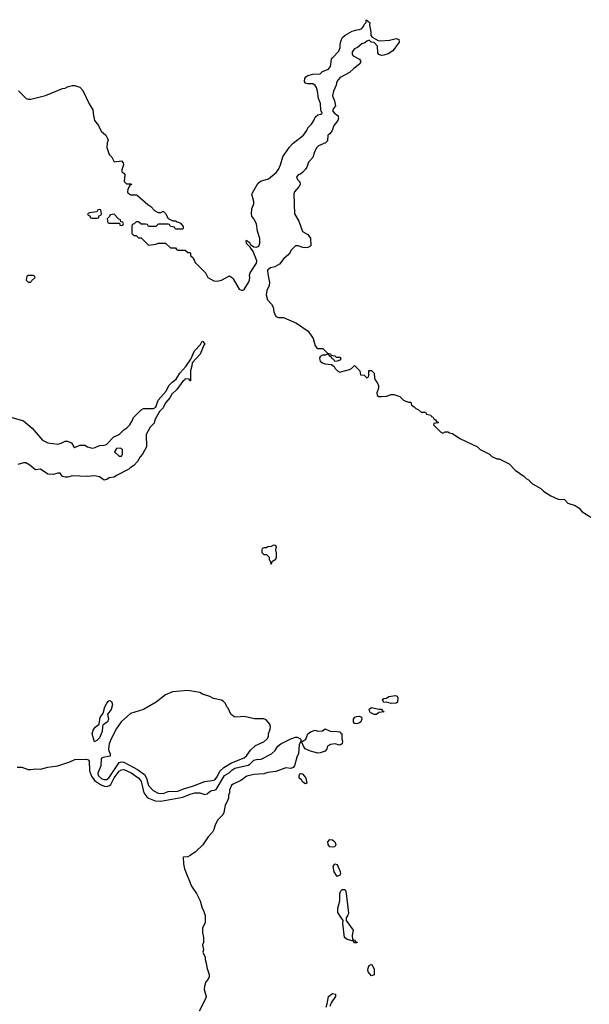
# Model space of a CAD drawing. Header units: inches. Extents: x 2735672 to 2903319, y 894031 to 1029782.
# Tile 36 of 167: x 2777380 to 2782025, y 992766 to 1000793. Entities that reach past the tile are written whole.
import ezdxf

# ---------------------------------------------------------------- set-up
doc = ezdxf.new("R2010")
doc.units = ezdxf.units.IN
doc.header["$MEASUREMENT"] = 0
for name, color, linetype in [('C7070', 7, 'Continuous'), ('C7080', 7, 'Continuous'), ('C7979', 7, 'Continuous'), ('C7989', 7, 'Continuous')]:
    doc.layers.add(name, color=color, linetype=linetype)

msp = doc.modelspace()

# ---------------------------------------------------------------- linework, layer by layer
at = {"layer": 'C7070', "color": 4, "elevation": 8}
for points in [[(2779792, 1000000), (2779810, 1000018), (2779836.4, 1000023.6), (2779846, 1000030), (2779836.4, 1000056.4), (2779833.2, 1000110), (2779817.2, 1000150), (2779809.4, 1000210), (2779800.1, 1000240.1), (2779790, 1000256), (2779770, 1000269.3), (2779730, 1000269), (2779710, 1000275.3), (2779701.2, 1000290), (2779706, 1000314), (2779713.6, 1000326.4), (2779730, 1000338), (2779770, 1000347.3), (2779829, 1000351), (2779850, 1000370.8), (2779898, 1000390), (2779915.3, 1000410), (2779924, 1000470), (2779930, 1000482), (2779983.1, 1000536.9), (2779993.6, 1000566.4), (2779994, 1000590), (2780000, 1000614)], [(2780000, 1000324.3), (2779990, 1000319), (2779966.8, 1000290), (2779959.8, 1000260.2), (2779938.8, 1000210), (2779931.1, 1000171.1), (2779946, 1000130), (2779954, 1000090), (2779938, 1000070), (2779931, 1000050), (2779946, 1000030), (2779976, 1000010), (2779978.3, 1000000)], [(2777370, 1000212), (2777434, 1000150), (2777450, 1000144.7), (2777470, 1000146), (2777590, 1000176), (2777729.4, 1000230.6), (2777750, 1000234.8), (2777770, 1000246), (2777810, 1000256), (2777830, 1000256), (2777870, 1000242.8), (2777895.9, 1000215.9), (2777947.1, 1000107.1), (2777977.3, 1000057.3), (2777981, 1000010), (2777983.6, 1000000)]]:
    msp.add_lwpolyline(points, dxfattribs=at)
at = {"layer": 'C7080', "color": 4, "elevation": 8}
msp.add_lwpolyline([(2780000, 1000614), (2780004, 1000630), (2780012.9, 1000647.1), (2780032.9, 1000667.1), (2780090, 1000698), (2780130, 1000711.3), (2780150, 1000712), (2780170, 1000722), (2780183.1, 1000736.9), (2780190, 1000754), (2780206, 1000770), (2780206, 1000790), (2780212.7, 1000792.7), (2780218, 1000778), (2780234, 1000770), (2780232, 1000750), (2780244.7, 1000690), (2780244.7, 1000664.7), (2780254, 1000650), (2780303.6, 1000623.6), (2780321, 1000621), (2780395.5, 1000624.5), (2780450, 1000638), (2780472, 1000630), (2780474, 1000610), (2780422, 1000538), (2780385.8, 1000514.2), (2780350, 1000502.7), (2780330, 1000501.2), (2780309.1, 1000509.1), (2780301.2, 1000521.2), (2780297.2, 1000577.2), (2780270, 1000608), (2780246, 1000610), (2780230, 1000626), (2780210, 1000618), (2780195.3, 1000604.7), (2780170, 1000595.3), (2780133.7, 1000566.3), (2780110, 1000555.3), (2780091.3, 1000530), (2780091.3, 1000510), (2780098, 1000498), (2780150.5, 1000470.5), (2780158.5, 1000458.5), (2780162.8, 1000450), (2780151, 1000430), (2780104.4, 1000395.6), (2780070, 1000361.2), (2780000, 1000324.3)], dxfattribs=at)
at = {"layer": 'C7979', "color": 4}
for points, elevation in [([(2777983.6, 1000000), (2777991.3, 999970), (2778022, 999930), (2778044.5, 999884.5), (2778082, 999850), (2778099.6, 999819.6), (2778102, 999810), (2778092, 999790), (2778091.3, 999750), (2778110, 999694), (2778131.6, 999671.6), (2778150, 999634), (2778210, 999642), (2778224.7, 999624.7), (2778226, 999610), (2778212, 999570), (2778212.7, 999552.7), (2778230, 999542), (2778238, 999530), (2778232.7, 999472.7), (2778250, 999454), (2778290, 999454), (2778292, 999450), (2778278, 999442), (2778262, 999410), (2778258, 999390), (2778261, 999381), (2778285.4, 999365.4), (2778330, 999364.7), (2778339.8, 999359.8), (2778425.4, 999285.4), (2778450.7, 999270.7), (2778478, 999238), (2778510, 999222), (2778530, 999222), (2778550.9, 999230.9), (2778570, 999212), (2778591.6, 999171.6), (2778630, 999154), (2778650, 999154), (2778663.6, 999143.6), (2778679.6, 999139.6), (2778690, 999134), (2778712.7, 999107.3), (2778714, 999090), (2778710, 999086), (2778650, 999086), (2778642, 999102), (2778610, 999106), (2778602, 999122), (2778590, 999126), (2778510, 999126), (2778490, 999106), (2778430, 999106), (2778422, 999122), (2778410, 999126), (2778370, 999126), (2778350, 999146), (2778330, 999146), (2778312.7, 999127.3), (2778298, 999122), (2778294, 999110), (2778294, 999050), (2778310, 999034), (2778330, 999034), (2778350, 999014), (2778370, 999014), (2778430, 998954), (2778490, 998962), (2778510, 998972), (2778570, 998972), (2778610, 998934), (2778650, 998934), (2778658, 998918), (2778670, 998914), (2778730, 998914), (2778750, 998894), (2778770, 998894), (2778774, 998890), (2778774, 998870), (2778794, 998850), (2778810, 998814), (2778894, 998730), (2778914, 998690), (2778963.6, 998663.6), (2778990, 998662), (2779026, 998670), (2779090, 998704.7), (2779110, 998692), (2779119.8, 998679.8), (2779170, 998594.8), (2779194.6, 998585.4), (2779210, 998592), (2779245.2, 998650), (2779252.7, 998670), (2779256, 998690), (2779252.7, 998710), (2779259.3, 998730), (2779311.3, 998808.7), (2779313.8, 998826.2), (2779284.1, 998904.1), (2779259, 998939), (2779230, 998968), (2779226, 998990), (2779230, 998994), (2779242, 998982), (2779250, 998982), (2779261, 998961), (2779290, 998941), (2779310, 998938.8), (2779330, 998947.3), (2779339.6, 998970), (2779337.6, 999010), (2779319.5, 999070), (2779310, 999128), (2779290, 999168.7), (2779273.2, 999190), (2779269, 999210), (2779273.2, 999250), (2779288.9, 999291.1), (2779289, 999310), (2779274, 999370), (2779278, 999382), (2779323.2, 999456.8), (2779342.7, 999477.3), (2779410, 999496), (2779471.9, 999548.1), (2779490, 999571.3), (2779507, 999610), (2779524.8, 999675.2), (2779577.2, 999750), (2779610, 999786.8), (2779695.3, 999850), (2779722, 999890), (2779728.7, 999910), (2779759.3, 999940.7), (2779779, 999970), (2779790, 999998), (2779792, 1000000)], 8), ([(2779978.3, 1000000), (2779980.7, 999990), (2779974, 999970), (2779941, 999930), (2779926.8, 999890), (2779910, 999862), (2779892, 999850), (2779890, 999806), (2779874, 999790), (2779816.9, 999763.1), (2779802, 999750), (2779784, 999716), (2779770.5, 999670), (2779734, 999630), (2779720.5, 999590), (2779710, 999573.2), (2779690, 999549), (2779670, 999534), (2779650, 999528), (2779638, 999510), (2779644.7, 999490), (2779664.7, 999470), (2779666, 999450), (2779656, 999430), (2779621, 999390), (2779614.8, 999370), (2779621, 999210), (2779657.3, 999150), (2779686, 999066), (2779730, 999042), (2779750.9, 999010.9), (2779754, 998950), (2779730, 998935.3), (2779710, 998934), (2779690, 998935.3), (2779650, 998948), (2779630, 998948), (2779592, 998910), (2779585.4, 998894.6), (2779566.4, 998873.6), (2779533.7, 998846.3), (2779499.9, 998800.1), (2779461.1, 998778.9), (2779424.7, 998770), (2779400.7, 998750), (2779402.8, 998717.2), (2779417.3, 998650), (2779413.2, 998626.8), (2779394.4, 998585.6), (2779391, 998550), (2779401, 998510), (2779433.7, 998473.7), (2779446, 998450), (2779451.3, 998410), (2779470, 998372), (2779490, 998366), (2779530, 998364.7), (2779638.5, 998318.5), (2779732.8, 998252.8), (2779773.2, 998193.2), (2779790, 998134), (2779799.6, 998119.6), (2779810, 998112), (2779851.6, 998111.6), (2779890, 998074), (2779914, 998070), (2779918, 998058), (2779950, 998052), (2779962, 998042), (2779990, 998042), (2780000, 998032)], 8), ([(2777290, 997557.3), (2777410, 997522.8), (2777481.4, 997461.4), (2777565.5, 997365.5), (2777610, 997342), (2777690, 997333), (2777719.5, 997340.5), (2777750, 997356), (2777770, 997356), (2777803.6, 997343.6), (2777822, 997310), (2777830, 997304.7), (2777870, 997324.7), (2777910, 997324.7), (2777932, 997310), (2777970, 997300.7), (2777994.5, 997305.5), (2778030, 997322.8), (2778070, 997324.7), (2778089.1, 997330.9), (2778149, 997391), (2778190, 997412), (2778228, 997450), (2778253.6, 997466.4), (2778278, 997490), (2778298, 997522), (2778309.1, 997550.9), (2778370, 997612), (2778390, 997622), (2778470, 997622), (2778490, 997634), (2778508.7, 997690), (2778574.8, 997765.2), (2778595.3, 997810), (2778622.5, 997837.5), (2778657, 997863), (2778685.2, 997910), (2778735.1, 997964.9), (2778774.6, 998025.4), (2778806.3, 998093.7), (2778855.3, 998144.7), (2778868.9, 998171.1), (2778874, 998170), (2778890.7, 998150), (2778881, 998139), (2778852.7, 998067.3), (2778785.4, 997994.6), (2778784.7, 997970), (2778772, 997930), (2778772.7, 997847.3), (2778767.3, 997847.3), (2778762, 997862), (2778730, 997866), (2778724.7, 997855.3), (2778710, 997846), (2778661, 997779), (2778621.4, 997738.6), (2778604.7, 997710), (2778570, 997668), (2778550.9, 997629.1), (2778521, 997599), (2778481, 997530), (2778475.3, 997504.7), (2778444.7, 997470), (2778412, 997410), (2778414, 997310), (2778382, 997250), (2778362, 997230), (2778342, 997190), (2778310, 997158), (2778279.6, 997140.4), (2778270, 997128), (2778170, 997078), (2778150, 997062), (2778110, 997057.2), (2778090, 997044), (2778070, 997039), (2778030, 997065.2), (2777990, 997074), (2777929.5, 997069.5), (2777810, 997073.2), (2777770, 997062.7), (2777750, 997062.7), (2777728, 997070), (2777710, 997095.3), (2777690, 997095.3), (2777654.8, 997085.2), (2777610, 997086.6), (2777550, 997128.7), (2777510, 997124), (2777498, 997130), (2777461.5, 997161.5), (2777430, 997179), (2777410, 997181.2), (2777365.6, 997165.6)], 4), ([(2780000, 998028), (2779990, 998018), (2779970, 998008), (2779950, 998006), (2779942, 998022), (2779927.3, 998027.3), (2779922, 998042), (2779906, 998050), (2779902, 998062), (2779890, 998066), (2779870, 998058), (2779850, 998058), (2779830, 998048), (2779824.9, 998030), (2779831, 998010), (2779850, 997994.8), (2779867.7, 997987.7), (2779922, 997982), (2779944.7, 997964.7), (2779952, 997950), (2779972, 997930), (2779990, 997918), (2780000, 997921)], 8), ([(2777359.2, 994699.2), (2777398.3, 994698.3), (2777450, 994681.3), (2777470, 994679.5), (2777510, 994684.9), (2777550, 994682), (2777610, 994700.3), (2777690, 994710.3), (2777790, 994742), (2777830, 994762), (2777924, 994764), (2777938, 994758), (2777947.3, 994747.3), (2777948.4, 994670), (2777964.6, 994624.6), (2777990, 994590.3), (2778037.7, 994557.7), (2778070, 994543.1), (2778090, 994541.3), (2778111.2, 994548.8), (2778122.3, 994557.7), (2778150, 994612.4), (2778190, 994666.4), (2778210, 994678), (2778230, 994680.3), (2778290, 994653.1), (2778350.4, 994610), (2778370, 994581), (2778392.2, 994490), (2778416.7, 994456.7), (2778430, 994446.4), (2778486, 994426), (2778530, 994422), (2778710, 994455.2), (2778770, 994480.3), (2778808, 994490), (2778850.3, 994490.3), (2778890, 994477.3), (2778910, 994481), (2778930, 994501), (2778948, 994510), (2778969.3, 994510.7), (2778983.1, 994516.9), (2779050, 994630.4), (2779087.8, 994652.2), (2779110, 994674.9), (2779134, 994690), (2779243.8, 994716.2), (2779256.9, 994723.1), (2779290, 994754.9), (2779310, 994762.4), (2779350, 994765.5), (2779433.4, 994806.6), (2779464.1, 994835.9), (2779486, 994870), (2779509.2, 994890), (2779590, 994931), (2779630, 994944.7), (2779643.6, 994943.6), (2779671.1, 994931.1), (2779674, 994914), (2779690, 994912), (2779712.5, 994927.5), (2779730, 994971.3), (2779752.5, 994987.5), (2779790, 995000.7), (2779810, 994994), (2779850, 994996), (2779870, 995011.3), (2779912, 994992), (2779969, 994991), (2779990, 994986), (2780000, 994976)], 4), ([(2780000, 994883.4), (2779990, 994877.2), (2779950, 994889), (2779915.3, 994884.7), (2779890.9, 994869.1), (2779884.7, 994850), (2779870, 994829.2), (2779830, 994815.3), (2779810, 994814), (2779751, 994829), (2779707.3, 994847.3), (2779693.2, 994870), (2779682, 994902), (2779670, 994906), (2779658, 994882), (2779653, 994810), (2779638.8, 994781.2), (2779621, 994710), (2779610, 994695.3), (2779591, 994689), (2779550, 994692.7), (2779470, 994664.5), (2779404.1, 994655.9), (2779370, 994645.1), (2779290, 994638.4), (2779233.5, 994626.5), (2779182.8, 994590), (2779119.5, 994560.5), (2779108.5, 994551.5), (2779091.1, 994511.1), (2779091, 994490), (2779082.8, 994470), (2779084, 994450), (2779075.2, 994424.8), (2779054.8, 994390), (2779046, 994330), (2779036, 994310), (2778996, 994270), (2778974.8, 994230), (2778963.8, 994190), (2778951.8, 994168.2), (2778917.3, 994130), (2778873, 994067), (2778814, 994010), (2778770, 993978), (2778750, 993968.7), (2778714, 993966), (2778714.8, 993910), (2778724.9, 993870), (2778782, 993730), (2778821, 993670), (2778850.7, 993610.7), (2778866.8, 993550), (2778878.8, 993530), (2778891.3, 993490), (2778891.3, 993430), (2778871.3, 993390), (2778871, 993350), (2778878, 993310), (2778878, 993270), (2778872, 993250), (2778878, 993210), (2778874, 993190), (2778891.6, 993151.6), (2778892, 993130), (2778904.7, 993090), (2778906.4, 993066.4), (2778924.7, 993010), (2778924.7, 992990), (2778918, 992970), (2778898, 992950), (2778886.4, 992913.6), (2778885.4, 992885.4), (2778901, 992830), (2778896, 992810), (2778842.8, 992710)], 4), ([(2780000, 993477.4), (2779975.1, 993515.1), (2779975.1, 993550), (2779989.3, 993610.7), (2779989.6, 993670.4), (2779995.1, 993684.9), (2780000, 993690.1)], 4), ([(2779878, 992742), (2779888, 992770), (2779898, 992830), (2779930, 992854), (2779954, 992850), (2779954, 992830), (2779921, 992779), (2779910, 992748)], 4)]:
    msp.add_lwpolyline(points, dxfattribs=dict(at, elevation=elevation))
for points, elevation in [([(2778030, 999246), (2778018, 999242), (2778010, 999226), (2777950, 999218), (2777934, 999210), (2777938, 999198), (2777952.7, 999192.7), (2777958, 999178), (2777970, 999174), (2778010, 999174), (2778022, 999178), (2778027.3, 999192.7), (2778042, 999198), (2778046, 999210), (2778042, 999242)], 8), ([(2778150, 999206), (2778118, 999202), (2778112.7, 999187.3), (2778094, 999170), (2778098, 999138), (2778110, 999134), (2778194, 999134), (2778198, 999118), (2778210, 999114), (2778222, 999118), (2778226, 999130), (2778222, 999142), (2778206, 999146), (2778202, 999162), (2778187.3, 999167.3)], 8), ([(2777490, 998706), (2777450, 998706), (2777438, 998702), (2777434, 998670), (2777450, 998654), (2777470, 998654), (2777475.3, 998664.7), (2777506, 998690), (2777502, 998702)], 8), ([(2778200.4, 997300.4), (2778170, 997298), (2778154, 997270), (2778190, 997234), (2778210, 997234), (2778218, 997250), (2778218, 997290)], 4), ([(2779450, 996508), (2779430, 996498), (2779403.6, 996496.4), (2779390, 996486), (2779370, 996486), (2779358, 996482), (2779354, 996470), (2779354, 996450), (2779370, 996434), (2779392.7, 996432.7), (2779414, 996410), (2779414, 996390), (2779422, 996382), (2779430, 996354), (2779442, 996378), (2779470, 996394), (2779475.3, 996410), (2779474.6, 996445.4), (2779468, 996470), (2779474.6, 996494.6), (2779467.3, 996507.3)], 8), ([(2778750, 995324), (2778627.1, 995312.9), (2778570, 995288.7), (2778492, 995230), (2778390.3, 995169.7), (2778284.1, 995135.9), (2778208.2, 995070), (2778170, 995013.2), (2778124.9, 994930), (2778110.6, 994889.4), (2778104, 994850), (2778107.7, 994830), (2778119.1, 994810), (2778118, 994790), (2778062, 994778), (2778044.9, 994770), (2778042.4, 994710), (2778017.1, 994650), (2778019.5, 994630), (2778050, 994605.2), (2778070, 994597.3), (2778090, 994598.3), (2778110, 994615.8), (2778190, 994736), (2778210, 994743.8), (2778230, 994740.4), (2778340.2, 994680.2), (2778398.2, 994638.2), (2778414.4, 994610), (2778430, 994550.8), (2778469, 994509), (2778510, 994487), (2778550, 994485.7), (2778590, 994500.5), (2778670, 994503.7), (2778716.1, 994523.9), (2778790, 994545.3), (2778890, 994583.1), (2778950, 994590.5), (2778970, 994597.1), (2778990, 994620.7), (2779012.9, 994667.1), (2779043.5, 994696.5), (2779106, 994734), (2779210, 994776.3), (2779230, 994790.8), (2779262, 994838), (2779303.2, 994876.8), (2779370, 994906.8), (2779399, 994930), (2779409, 994950), (2779409, 994970), (2779421.2, 995010), (2779424, 995030), (2779419, 995050), (2779390, 995084), (2779370, 995092.7), (2779293.6, 995093.6), (2779211.6, 995111.6), (2779150, 995106), (2779128.5, 995108.5), (2779100.7, 995130), (2779078.9, 995178.9), (2779069.2, 995190), (2779059, 995219), (2779038, 995238), (2779025.2, 995245.2), (2778960.2, 995260.2), (2778930, 995275.3), (2778870, 995295.3), (2778849, 995309)], 8), ([(2777990, 994906), (2777971.8, 994970), (2777978, 995002), (2777994.9, 995025.1), (2778029, 995050), (2778037, 995103), (2778060.2, 995139.8), (2778073.2, 995190), (2778090, 995222), (2778103.1, 995236.9), (2778110, 995242), (2778119.6, 995239.6), (2778130, 995234), (2778136.3, 995210), (2778126.8, 995170), (2778096, 995130), (2778103, 995090), (2778095.5, 995070), (2778058.8, 995041.2), (2778054, 995030), (2778053.7, 994990), (2778030, 994938), (2778010, 994917.2)], 4), ([(2779710, 994562), (2779690, 994578), (2779677.2, 994597.2), (2779658, 994610), (2779658, 994630), (2779669.3, 994650.7), (2779690, 994642), (2779713.4, 994610), (2779722, 994570)], 4), ([(2779930, 994046), (2779910, 994049.3), (2779901, 994061), (2779895.1, 994070), (2779892.7, 994090), (2779909.3, 994110.7), (2779930, 994106.8), (2779950.8, 994090), (2779958.8, 994070), (2779950, 994049)], 4), ([(2779970, 993808.7), (2779945.6, 993845.6), (2779935.3, 993890), (2779950, 993911), (2779970, 993904.7), (2779994, 993850), (2779994.8, 993830), (2779990, 993818)], 4)]:
    msp.add_lwpolyline(points, close=True, dxfattribs=dict(at, elevation=elevation))
at = {"layer": 'C7989', "color": 4}
for points, elevation in [([(2780000, 998032), (2780002, 998030), (2780000, 998028)], 8), ([(2780000, 997921), (2780070, 997942), (2780086, 997950), (2780110, 997974), (2780154, 997930), (2780158, 997898), (2780190, 997894), (2780210, 997874), (2780222, 997878), (2780226, 997890), (2780227.3, 997932.7), (2780250, 997932), (2780271.3, 997910), (2780274, 997870), (2780282, 997850), (2780295.3, 997835.3), (2780304.7, 997810), (2780304.7, 997790), (2780292, 997750), (2780294, 997730), (2780310, 997722), (2780330, 997722), (2780370, 997724.7), (2780410, 997738), (2780430, 997738), (2780479.8, 997719.8), (2780510, 997692), (2780530, 997682), (2780550, 997674), (2780570, 997674), (2780574, 997650), (2780596.9, 997636.9), (2780610, 997622), (2780630, 997614), (2780652.7, 997592.7), (2780690, 997592), (2780698, 997578), (2780734, 997570), (2780738, 997558), (2780750, 997554), (2780758, 997538), (2780772, 997532), (2780778, 997518), (2780794, 997510), (2780790, 997506), (2780758, 997502), (2780754, 997490), (2780814, 997430), (2780830, 997422), (2780850, 997434), (2780870, 997434), (2780883.6, 997423.6), (2780910, 997418), (2780970, 997378), (2781114, 997310), (2781134, 997290), (2781210, 997252), (2781230, 997232), (2781270, 997212), (2781290, 997212), (2781370.9, 997170.9), (2781419.6, 997119.6), (2781490, 997072), (2781511.1, 997051.1), (2781530, 997042), (2781562, 997010), (2781630, 996971.3), (2781652, 996950), (2781710, 996912), (2781770, 996884.7), (2781822, 996882), (2781851, 996851), (2781910, 996831.3), (2781942, 996810), (2781964.5, 996784.5), (2782038, 996738)], 8), ([(2780000, 994976), (2780006, 994970), (2780006.8, 994930), (2780013.4, 994910), (2780010.7, 994890), (2780000, 994883.4)], 4), ([(2780000, 993690.1), (2780010, 993701), (2780030, 993701), (2780035.9, 993695.9), (2780043, 993670), (2780060.7, 993510), (2780053.4, 993486.6), (2780041, 993470), (2780042, 993450), (2780098, 993370), (2780092, 993330), (2780094, 993294), (2780114, 993290), (2780118, 993278), (2780132.7, 993272.7), (2780130, 993268), (2780110, 993268), (2780102, 993282), (2780050, 993294), (2780029.2, 993310), (2780015.3, 993424.7), (2780018, 993450), (2780000, 993477.4)], 4)]:
    msp.add_lwpolyline(points, dxfattribs=dict(at, elevation=elevation))
at = {"layer": 'C7989', "color": 4, "elevation": 4}
for points in [[(2780410, 995219), (2780370, 995228.7), (2780350, 995226), (2780338, 995250), (2780350, 995258), (2780370, 995262), (2780390, 995276), (2780443.6, 995283.6), (2780456.9, 995276.9), (2780463.6, 995263.6), (2780462, 995230), (2780450, 995222)], [(2780310, 995171.3), (2780330, 995172), (2780338, 995158), (2780352, 995150), (2780310, 995144), (2780290, 995129.5), (2780269.5, 995129.5), (2780243.2, 995143.2), (2780235.3, 995150), (2780230, 995172), (2780250, 995184.7)], [(2780130, 995052.7), (2780110, 995055.3), (2780101.2, 995070), (2780101.2, 995090), (2780112.9, 995107.1), (2780126.6, 995113.4), (2780150, 995114.8), (2780166, 995106), (2780170.8, 995090), (2780162.8, 995070), (2780150, 995059.3)], [(2780250, 992998), (2780222, 993030), (2780219, 993050), (2780224, 993070), (2780230, 993082), (2780250, 993092), (2780270, 993054), (2780270, 993006)]]:
    msp.add_lwpolyline(points, close=True, dxfattribs=at)

doc.saveas('drawing.dxf')
